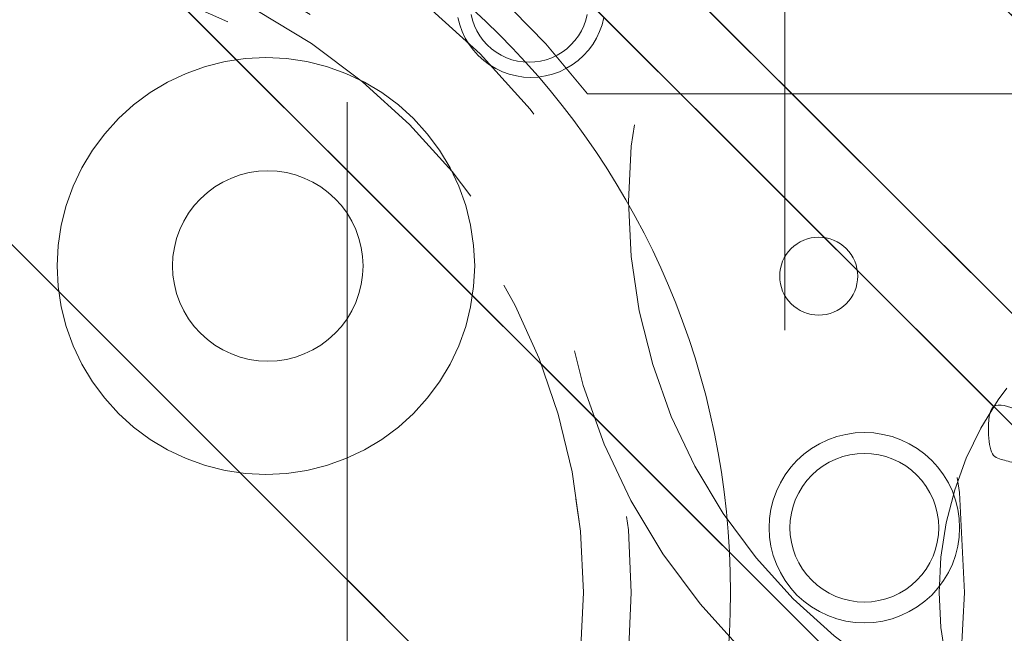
# Model space of a CAD drawing. Header units: inches. Extents: x -522 to -243, y -71 to 49.
# Tile 31 of 54: x -252.09 to -249.96, y -20.46 to -19.12. Entities that reach past the tile are written whole.
import ezdxf

# ---------------------------------------------------------------- set-up
doc = ezdxf.new("R2010")
doc.units = ezdxf.units.IN
doc.header["$LTSCALE"] = 32
doc.header["$MEASUREMENT"] = 0
doc.linetypes.add('Dash Style-1', pattern=[0.083328, 0.041656, -0.041672])
for name, color, linetype, lineweight in [('DashLine', 7, 'Dash Style-1', 13), ('DashLineFill', 7, 'Dash Style-1', 13), ('Drawing', 7, 'Continuous', 18), ('Metal-DeskStructure', 7, 'Continuous', 13), ('None', 7, 'Continuous', 18), ('SolidLine', 7, 'Continuous', 15), ('Wood_1-H', 7, 'Continuous', 13)]:
    doc.layers.add(name, color=color, linetype=linetype, lineweight=lineweight)
pattern_1 = [(45, (0, 0), (-1.61301565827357, 1.935715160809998), []), (45, (-1.0608, 1.0608), (-0.4723460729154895, 0.4167612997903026), [])]

# ---------------------------------------------------------------- blocks, each defined once
blk = doc.blocks.new('Group-12')
at = {"layer": 'Metal-DeskStructure', "color": 7, "flags": 128}
blk.add_lwpolyline([(0.8051100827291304, 0.3242076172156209), (0.6569804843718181, -0.1001143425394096), (0.9545622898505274, -0.1001143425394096)], close=True, dxfattribs=at)
at = {"layer": 'Metal-DeskStructure', "color": 7}
blk.add_open_spline([(1.174112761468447, -0.3918349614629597), (1.184693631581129, -0.4210075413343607), (1.168822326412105, -0.4369198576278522), (1.14501536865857, -0.439571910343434), (1.104014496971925, -0.439571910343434), (1.078886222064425, -0.4369198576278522), (1.066982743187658, -0.4329417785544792), (1.060369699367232, -0.4236595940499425), (1.057724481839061, -0.4170294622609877), (1.021353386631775, -0.3010040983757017), (0.9849822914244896, -0.1849787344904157), (0.807093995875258, -0.1849787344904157), (0.6292057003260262, -0.1849787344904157), (0.5941572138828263, -0.2996780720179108), (0.5591087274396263, -0.4143774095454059), (0.5564635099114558, -0.4210075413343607), (0.5498504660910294, -0.4302897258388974), (0.5379469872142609, -0.4369198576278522), (0.5141400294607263, -0.439571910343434), (0.477108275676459, -0.439571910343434), (0.4519787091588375, -0.4355938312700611), (0.4427204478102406, -0.4249856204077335), (0.4427204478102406, -0.4050952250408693), (0.4480108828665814, -0.3905089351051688), (0.5915119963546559, 0.0006630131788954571), (0.7350131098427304, 0.3918349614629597), (0.7376583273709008, 0.3971390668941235), (0.7469165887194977, 0.4037691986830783), (0.7627866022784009, 0.4077472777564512), (0.789238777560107, 0.4090720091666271), (0.8302396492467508, 0.4090720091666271), (0.8580131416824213, 0.4077472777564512), (0.8752070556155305, 0.4037691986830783), (0.8844653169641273, 0.3971390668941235), (0.8871105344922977, 0.3918349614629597), (1.030611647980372, 0), (1.174112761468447, -0.3918349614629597)], degree=2, knots=[0, 0, 0, 0.01595318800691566, 0.02392978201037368, 0.03190637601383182, 0.03938443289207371, 0.04686248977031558, 0.05434054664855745, 0.06181860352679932, 0.06181860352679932, 0.1891978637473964, 0.1891978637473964, 0.3755520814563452, 0.3755520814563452, 0.5011946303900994, 0.5011946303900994, 0.5086726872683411, 0.5161507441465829, 0.5236288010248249, 0.5311068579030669, 0.5385854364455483, 0.5460640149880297, 0.5535425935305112, 0.5610211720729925, 0.5610211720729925, 0.7618481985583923, 0.7618481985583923, 0.7647050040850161, 0.7675618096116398, 0.7704186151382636, 0.7732754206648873, 0.7763226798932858, 0.7793699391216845, 0.7824171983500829, 0.7854644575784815, 0.7854644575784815, 1, 1, 1], dxfattribs=at)
blk = doc.blocks.new('TL14_lower_leg (2D)')
at = {"layer": 'DashLine', "flags": 128}
for points in [[(-1.777195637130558e-14, 1.377952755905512), (0.1350629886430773, 1.371317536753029), (0.2688252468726, 1.351475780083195), (0.3999985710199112, 1.318618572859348), (0.5273196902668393, 1.27306234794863), (0.649562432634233, 1.215245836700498), (0.7655495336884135, 1.14572584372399), (0.8741639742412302, 1.065171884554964), (0.9743597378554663, 0.9743597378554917), (1.065171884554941, 0.8741639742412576), (1.14572584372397, 0.7655495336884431), (1.215245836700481, 0.6495624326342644), (1.273062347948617, 0.5273196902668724), (1.318618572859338, 0.3999985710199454), (1.351475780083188, 0.2688252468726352), (1.371317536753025, 0.1350629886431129), (1.377952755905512, 1.783045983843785e-14), (1.371317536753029, -0.1350629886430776), (1.351475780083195, -0.2688252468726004), (1.318618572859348, -0.3999985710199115), (1.27306234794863, -0.5273196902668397), (1.215245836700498, -0.6495624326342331), (1.145725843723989, -0.7655495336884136), (1.065171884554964, -0.8741639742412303), (0.9743597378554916, -0.9743597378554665), (0.8741639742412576, -1.065171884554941), (0.7655495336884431, -1.14572584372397), (0.6495624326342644, -1.215245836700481), (0.5273196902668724, -1.273062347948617), (0.3999985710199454, -1.318618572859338), (0.2688252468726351, -1.351475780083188), (0.135062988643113, -1.371317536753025), (1.777195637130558e-14, -1.377952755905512), (-0.1350629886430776, -1.371317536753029), (-0.2688252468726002, -1.351475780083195), (-0.3999985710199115, -1.318618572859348), (-0.5273196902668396, -1.27306234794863), (-0.6495624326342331, -1.215245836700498), (-0.7655495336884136, -1.14572584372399), (-0.8741639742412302, -1.065171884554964), (-0.9743597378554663, -0.9743597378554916), (-1.065171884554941, -0.8741639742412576), (-1.14572584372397, -0.7655495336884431), (-1.215245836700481, -0.6495624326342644), (-1.273062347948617, -0.5273196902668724), (-1.318618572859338, -0.3999985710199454), (-1.351475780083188, -0.2688252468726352), (-1.371317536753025, -0.1350629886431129), (-1.377952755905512, -1.783045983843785e-14), (-1.371317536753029, 0.1350629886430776), (-1.351475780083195, 0.2688252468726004), (-1.318618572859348, 0.3999985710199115), (-1.27306234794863, 0.5273196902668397), (-1.215245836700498, 0.6495624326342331), (-1.145725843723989, 0.7655495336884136), (-1.065171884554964, 0.8741639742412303), (-0.9743597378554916, 0.9743597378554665), (-0.8741639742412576, 1.065171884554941), (-0.7655495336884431, 1.14572584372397), (-0.6495624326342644, 1.215245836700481), (-0.5273196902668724, 1.273062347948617), (-0.3999985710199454, 1.318618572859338), (-0.2688252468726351, 1.351475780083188), (-0.135062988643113, 1.371317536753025)], [(0.7086614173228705, -0.547244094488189), (0.724483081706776, -0.54802136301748), (0.7401523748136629, -0.5503456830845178), (0.7555183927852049, -0.5541946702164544), (0.7704331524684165, -0.5595312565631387), (0.7847530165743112, -0.5663040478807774), (0.798340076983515, -0.574447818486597), (0.8110634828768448, -0.5838841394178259), (0.8228007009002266, -0.5945221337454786), (0.8334386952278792, -0.6062593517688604), (0.8428750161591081, -0.6189827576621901), (0.8510187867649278, -0.632569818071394), (0.8577915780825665, -0.6468896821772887), (0.8631281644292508, -0.6618044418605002), (0.8669771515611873, -0.6771704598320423), (0.8693014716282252, -0.6928397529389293), (0.8700787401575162, -0.7086614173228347), (0.8693014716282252, -0.72448308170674), (0.8669771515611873, -0.7401523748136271), (0.8631281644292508, -0.7555183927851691), (0.8577915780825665, -0.7704331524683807), (0.8510187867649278, -0.7847530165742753), (0.8428750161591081, -0.7983400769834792), (0.8334386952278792, -0.811063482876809), (0.8228007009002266, -0.8228007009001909), (0.8110634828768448, -0.8334386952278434), (0.798340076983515, -0.8428750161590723), (0.7847530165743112, -0.8510187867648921), (0.7704331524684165, -0.8577915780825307), (0.7555183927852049, -0.8631281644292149), (0.7401523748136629, -0.8669771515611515), (0.724483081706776, -0.8693014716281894), (0.7086614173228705, -0.8700787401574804), (0.6928397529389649, -0.8693014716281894), (0.6771704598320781, -0.8669771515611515), (0.6618044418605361, -0.8631281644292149), (0.6468896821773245, -0.8577915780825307), (0.6325698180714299, -0.8510187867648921), (0.618982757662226, -0.8428750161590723), (0.6062593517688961, -0.8334386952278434), (0.5945221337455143, -0.8228007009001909), (0.5838841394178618, -0.811063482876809), (0.5744478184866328, -0.7983400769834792), (0.5663040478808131, -0.7847530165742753), (0.5595312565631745, -0.7704331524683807), (0.5541946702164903, -0.7555183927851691), (0.5503456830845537, -0.7401523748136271), (0.5480213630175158, -0.72448308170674), (0.5472440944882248, -0.7086614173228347), (0.5480213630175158, -0.6928397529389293), (0.5503456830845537, -0.6771704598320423), (0.5541946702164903, -0.6618044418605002), (0.5595312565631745, -0.6468896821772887), (0.5663040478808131, -0.632569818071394), (0.5744478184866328, -0.6189827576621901), (0.5838841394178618, -0.6062593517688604), (0.5945221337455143, -0.5945221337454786), (0.6062593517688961, -0.5838841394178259), (0.618982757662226, -0.574447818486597), (0.6325698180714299, -0.5663040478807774), (0.6468896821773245, -0.5595312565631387), (0.6618044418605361, -0.5541946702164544), (0.6771704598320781, -0.5503456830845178), (0.6928397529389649, -0.54802136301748)]]:
    blk.add_lwpolyline(points, close=True, dxfattribs=at)
at = {"layer": 'Metal-DeskStructure', "color": 7}
blk.add_blockref('Group-12', (0, 0), dxfattribs=at)
blk = doc.blocks.new('Group-13')
at = {"layer": 'DashLineFill', "linetype": 'Continuous', "lineweight": 13}
h = blk.add_hatch(dxfattribs=at)
h.set_pattern_fill('Steel', color=253, style=0, pattern_type=2)
h.set_pattern_definition(pattern_1)
h.paths.add_polyline_path([(-2.066929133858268, 1.397637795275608), (2.066929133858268, 1.397637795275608), (2.066929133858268, 0.1377952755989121), (2.106299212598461, 0.1377952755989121), (2.106299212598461, -0.1377952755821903), (2.066929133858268, -0.1377952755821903), (2.066929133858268, -5.275590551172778), (2.106299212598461, -5.275590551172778), (2.106299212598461, -5.55118110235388), (2.066929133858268, -5.55118110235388), (2.066929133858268, -5.82677165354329), (-2.066929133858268, -5.82677165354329), (-2.066929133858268, -5.55118110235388), (-2.106299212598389, -5.55118110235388), (-2.106299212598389, -5.275590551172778), (-2.066929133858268, -5.275590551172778), (-2.066929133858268, -0.1377952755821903), (-2.106299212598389, -0.1377952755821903), (-2.106299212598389, 0.1377952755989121), (-2.066929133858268, 0.1377952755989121)])
blk = doc.blocks.new('TL14_upper_leg (2D)')
at = {"layer": 'DashLine', "flags": 128}
blk.add_lwpolyline([(0, 1.22047244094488), (0.1196272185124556, 1.214595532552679), (0.2381023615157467, 1.197021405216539), (0.3542844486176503, 1.167919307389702), (0.4670545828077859, 1.127569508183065), (0.5753267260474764, 1.076360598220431), (0.6780581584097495, 1.01478574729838), (0.7742595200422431, 0.9434379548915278), (0.8630043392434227, 0.8630043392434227), (0.9434379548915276, 0.7742595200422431), (1.01478574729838, 0.6780581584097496), (1.076360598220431, 0.5753267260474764), (1.127569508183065, 0.467054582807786), (1.167919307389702, 0.3542844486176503), (1.197021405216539, 0.2381023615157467), (1.214595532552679, 0.1196272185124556), (1.22047244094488, 7.47323834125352e-17), (1.214595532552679, -0.1196272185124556), (1.197021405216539, -0.2381023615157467), (1.167919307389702, -0.3542844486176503), (1.127569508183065, -0.467054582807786), (1.076360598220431, -0.5753267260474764), (1.01478574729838, -0.6780581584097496), (0.9434379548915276, -0.7742595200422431), (0.8630043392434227, -0.8630043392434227), (0.7742595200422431, -0.9434379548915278), (0.6780581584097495, -1.01478574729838), (0.5753267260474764, -1.076360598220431), (0.4670545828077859, -1.127569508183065), (0.3542844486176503, -1.167919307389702), (0.2381023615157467, -1.197021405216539), (0.1196272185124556, -1.214595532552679), (0, -1.22047244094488), (-0.1196272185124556, -1.214595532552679), (-0.2381023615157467, -1.197021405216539), (-0.3542844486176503, -1.167919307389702), (-0.4670545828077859, -1.127569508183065), (-0.5753267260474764, -1.076360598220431), (-0.6780581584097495, -1.01478574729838), (-0.7742595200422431, -0.9434379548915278), (-0.8630043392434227, -0.8630043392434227), (-0.9434379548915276, -0.7742595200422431), (-1.01478574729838, -0.6780581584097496), (-1.076360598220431, -0.5753267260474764), (-1.127569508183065, -0.467054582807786), (-1.167919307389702, -0.3542844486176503), (-1.197021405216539, -0.2381023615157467), (-1.214595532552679, -0.1196272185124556), (-1.22047244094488, 7.47323834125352e-17), (-1.214595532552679, 0.1196272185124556), (-1.197021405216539, 0.2381023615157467), (-1.167919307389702, 0.3542844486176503), (-1.127569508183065, 0.467054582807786), (-1.076360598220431, 0.5753267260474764), (-1.01478574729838, 0.6780581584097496), (-0.9434379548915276, 0.7742595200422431), (-0.8630043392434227, 0.8630043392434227), (-0.7742595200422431, 0.9434379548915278), (-0.6780581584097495, 1.01478574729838), (-0.5753267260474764, 1.076360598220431), (-0.4670545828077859, 1.127569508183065), (-0.3542844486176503, 1.167919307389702), (-0.2381023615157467, 1.197021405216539), (-0.1196272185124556, 1.214595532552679)], close=True, dxfattribs=at)
at = {"layer": 'DashLine', "color": 7}
blk.add_blockref('Group-13', (0, 0), dxfattribs=at)
blk = doc.blocks.new('1BRPFY-Leg_Plate (2D)')
at = {"layer": 'DashLineFill', "linetype": 'Continuous', "lineweight": 13}
h = blk.add_hatch(dxfattribs=at)
h.set_pattern_fill('Steel', color=253, style=0, pattern_type=2)
h.set_pattern_definition(pattern_1)
edge = h.paths.add_edge_path()
edge.add_arc((-1.704724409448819, 1.704724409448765), 0.1259842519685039, 90, 180, ccw=False)
edge.add_line((-1.704724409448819, 1.830708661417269), (1.704724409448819, 1.830708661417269))
edge.add_arc((1.704724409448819, 1.704724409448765), 0.1259842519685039, 0, 90, ccw=False)
edge.add_line((1.830708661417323, 1.704724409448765), (1.830708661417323, -1.704724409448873))
edge.add_arc((1.704724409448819, -1.704724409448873), 0.125984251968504, -89.99999999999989, 1.1368683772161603e-13, ccw=False)
edge.add_line((1.704724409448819, -1.830708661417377), (-1.704724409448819, -1.830708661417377))
edge.add_arc((-1.704724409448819, -1.704724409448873), 0.125984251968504, 180, 269.99999999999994, ccw=False)
edge.add_line((-1.830708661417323, -1.704724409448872), (-1.830708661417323, 1.704724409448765))
at = {"layer": 'DashLineFill', "flags": 128}
blk.add_lwpolyline([(-1.830708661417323, 1.704724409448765, -0.414213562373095), (-1.704724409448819, 1.830708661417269), (1.704724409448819, 1.830708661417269, -0.414213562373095), (1.830708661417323, 1.704724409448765), (1.830708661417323, -1.704724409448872, -0.414213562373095), (1.704724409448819, -1.830708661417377), (-1.704724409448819, -1.830708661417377, -0.414213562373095), (-1.830708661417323, -1.704724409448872)], format="xyb", close=True, dxfattribs=at)
at = {"layer": 'SolidLine', "flags": 128}
blk.add_lwpolyline([(-1.248036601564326, 1.437843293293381), (-1.232670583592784, 1.433994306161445), (-1.217755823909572, 1.428657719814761), (-1.203435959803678, 1.421884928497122), (-1.189848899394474, 1.413741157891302), (-1.177125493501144, 1.404304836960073), (-1.165388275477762, 1.393666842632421), (-1.15475028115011, 1.381929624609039), (-1.145313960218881, 1.369206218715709), (-1.137170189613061, 1.355619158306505), (-1.130397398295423, 1.341299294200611), (-1.125060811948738, 1.326384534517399), (-1.121211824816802, 1.311018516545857), (-1.118887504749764, 1.29534922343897), (-1.118110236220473, 1.279527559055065), (-1.118887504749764, 1.263705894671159), (-1.121211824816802, 1.248036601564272), (-1.125060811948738, 1.23267058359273), (-1.130397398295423, 1.217755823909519), (-1.137170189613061, 1.203435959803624), (-1.145313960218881, 1.18984889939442), (-1.15475028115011, 1.17712549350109), (-1.165388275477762, 1.165388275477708), (-1.177125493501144, 1.154750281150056), (-1.189848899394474, 1.145313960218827), (-1.203435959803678, 1.137170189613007), (-1.217755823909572, 1.130397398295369), (-1.232670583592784, 1.125060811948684), (-1.248036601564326, 1.121211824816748)], dxfattribs=at)
for points in [[(-0.7086614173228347, 0.9153543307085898), (-0.6884019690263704, 0.9143590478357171), (-0.668337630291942, 0.9113827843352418), (-0.6486616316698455, 0.9064542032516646), (-0.6295634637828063, 0.8996207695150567), (-0.6112270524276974, 0.8909482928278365), (-0.5938289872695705, 0.8805202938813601), (-0.5775368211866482, 0.868437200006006), (-0.5625074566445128, 0.854815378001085), (-0.5488856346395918, 0.8397860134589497), (-0.5368025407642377, 0.8234938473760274), (-0.5263745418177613, 0.8060957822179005), (-0.5177020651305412, 0.7877593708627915), (-0.5108686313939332, 0.7686612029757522), (-0.5059400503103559, 0.7489852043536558), (-0.5029637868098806, 0.7289208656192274), (-0.5019685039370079, 0.7086614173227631), (-0.5029637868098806, 0.6884019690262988), (-0.5059400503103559, 0.6683376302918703), (-0.5108686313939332, 0.6486616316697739), (-0.5177020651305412, 0.6295634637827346), (-0.5263745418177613, 0.6112270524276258), (-0.5368025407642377, 0.5938289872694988), (-0.5488856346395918, 0.5775368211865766), (-0.5625074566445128, 0.5625074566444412), (-0.5775368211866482, 0.5488856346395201), (-0.5938289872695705, 0.5368025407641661), (-0.6112270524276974, 0.5263745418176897), (-0.6295634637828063, 0.5177020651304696), (-0.6486616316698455, 0.5108686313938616), (-0.668337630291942, 0.5059400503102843), (-0.6884019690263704, 0.502963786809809), (-0.7086614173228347, 0.5019685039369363), (-0.728920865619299, 0.502963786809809), (-0.7489852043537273, 0.5059400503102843), (-0.7686612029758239, 0.5108686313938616), (-0.7877593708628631, 0.5177020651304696), (-0.8060957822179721, 0.5263745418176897), (-0.823493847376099, 0.5368025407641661), (-0.8397860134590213, 0.5488856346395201), (-0.8548153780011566, 0.5625074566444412), (-0.8684372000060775, 0.5775368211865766), (-0.8805202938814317, 0.5938289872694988), (-0.8909482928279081, 0.6112270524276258), (-0.8996207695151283, 0.6295634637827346), (-0.9064542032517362, 0.6486616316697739), (-0.9113827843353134, 0.6683376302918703), (-0.9143590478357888, 0.6884019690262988), (-0.9153543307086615, 0.7086614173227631), (-0.9143590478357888, 0.7289208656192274), (-0.9113827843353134, 0.7489852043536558), (-0.9064542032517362, 0.7686612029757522), (-0.8996207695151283, 0.7877593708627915), (-0.8909482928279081, 0.8060957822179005), (-0.8805202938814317, 0.8234938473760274), (-0.8684372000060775, 0.8397860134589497), (-0.8548153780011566, 0.854815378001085), (-0.8397860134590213, 0.868437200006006), (-0.823493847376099, 0.8805202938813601), (-0.8060957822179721, 0.8909482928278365), (-0.7877593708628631, 0.8996207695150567), (-0.7686612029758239, 0.9064542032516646), (-0.7489852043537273, 0.9113827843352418), (-0.728920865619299, 0.9143590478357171)], [(0.7086614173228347, -0.5019685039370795), (0.728920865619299, -0.5029637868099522), (0.7489852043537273, -0.5059400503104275), (0.7686612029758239, -0.5108686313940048), (0.7877593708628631, -0.5177020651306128), (0.8060957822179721, -0.5263745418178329), (0.823493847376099, -0.5368025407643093), (0.8397860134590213, -0.5488856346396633), (0.8548153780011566, -0.5625074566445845), (0.8684372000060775, -0.5775368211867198), (0.8805202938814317, -0.5938289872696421), (0.8909482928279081, -0.611227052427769), (0.8996207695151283, -0.6295634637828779), (0.9064542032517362, -0.6486616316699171), (0.9113827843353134, -0.6683376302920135), (0.9143590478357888, -0.688401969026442), (0.9153543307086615, -0.7086614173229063), (0.9143590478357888, -0.7289208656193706), (0.9113827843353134, -0.748985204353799), (0.9064542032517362, -0.7686612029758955), (0.8996207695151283, -0.7877593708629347), (0.8909482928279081, -0.8060957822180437), (0.8805202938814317, -0.8234938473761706), (0.8684372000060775, -0.8397860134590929), (0.8548153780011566, -0.8548153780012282), (0.8397860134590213, -0.8684372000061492), (0.823493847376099, -0.8805202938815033), (0.8060957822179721, -0.8909482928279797), (0.7877593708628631, -0.8996207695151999), (0.7686612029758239, -0.9064542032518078), (0.7489852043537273, -0.9113827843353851), (0.728920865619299, -0.9143590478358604), (0.7086614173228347, -0.9153543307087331), (0.6884019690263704, -0.9143590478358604), (0.668337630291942, -0.9113827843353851), (0.6486616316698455, -0.9064542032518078), (0.6295634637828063, -0.8996207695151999), (0.6112270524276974, -0.8909482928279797), (0.5938289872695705, -0.8805202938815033), (0.5775368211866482, -0.8684372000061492), (0.5625074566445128, -0.8548153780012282), (0.5488856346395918, -0.8397860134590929), (0.5368025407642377, -0.8234938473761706), (0.5263745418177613, -0.8060957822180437), (0.5177020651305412, -0.7877593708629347), (0.5108686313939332, -0.7686612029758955), (0.5059400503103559, -0.748985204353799), (0.5029637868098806, -0.7289208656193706), (0.5019685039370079, -0.7086614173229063), (0.5029637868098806, -0.688401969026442), (0.5059400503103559, -0.6683376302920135), (0.5108686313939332, -0.6486616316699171), (0.5177020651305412, -0.6295634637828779), (0.5263745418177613, -0.611227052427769), (0.5368025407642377, -0.5938289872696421), (0.5488856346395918, -0.5775368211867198), (0.5625074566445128, -0.5625074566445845), (0.5775368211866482, -0.5488856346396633), (0.5938289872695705, -0.5368025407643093), (0.6112270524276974, -0.5263745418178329), (0.6295634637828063, -0.5177020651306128), (0.6486616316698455, -0.5108686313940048), (0.668337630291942, -0.5059400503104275), (0.6884019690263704, -0.5029637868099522)]]:
    blk.add_lwpolyline(points, close=True, dxfattribs=at)
blk = doc.blocks.new('1BRPWS-HuddleBracket (2D)')
at = {"layer": 'DashLineFill', "linetype": 'Continuous', "lineweight": 13}
h = blk.add_hatch(dxfattribs=at)
h.set_pattern_fill('Steel', color=253, style=0, pattern_type=2)
h.set_pattern_definition(pattern_1)
h.paths.add_polyline_path([(-2.327214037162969, 2.381889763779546), (2.318455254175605, 2.381889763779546), (2.318455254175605, -12.26377952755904), (-2.327214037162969, -12.26377952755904)])
blk = doc.blocks.new('Group-41')
at = {"layer": 'SolidLine', "color": 7}
for name in ['1BRPWS-HuddleBracket (2D)', '1BRPFY-Leg_Plate (2D)', 'TL14_upper_leg (2D)', 'TL14_lower_leg (2D)']:
    blk.add_blockref(name, (18.4251968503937, 0), dxfattribs=at)
blk = doc.blocks.new('SL Huddle Table (2D)')
at = {"layer": 'None'}
blk.add_blockref('Group-41', (0, 0), dxfattribs=at)
at = {"layer": 'Drawing', "color": 0, "flags": 1}
for tag in ['Tag', 'Catalog', 'Option1', 'Option2', 'Option3', 'Option4', 'Option5', 'Option6', 'Option7', 'Option8', 'Option9', 'Option10', 'Option11', 'Option12', 'Custom', 'FinishGroup', 'Discount', 'Item2', 'Item3', 'Item6', 'Item9', 'Item10', 'Item12', 'Item13', 'Item16', 'Item19', 'Item20', 'Item21', 'Item22', 'Item23', 'Item24', 'Item25', 'Item8', 'Item18', 'Item1', 'Item4', 'Item5', 'Item7', 'Item11', 'Item14', 'Item15', 'Item17']:
    blk.add_attdef(tag, (34.31759179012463, -16.33202400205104), '', height=0.007086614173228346, dxfattribs=at)
blk = doc.blocks.new('1BRPX8-Util_Bkt_Lg-F (2D)')
at = {"layer": 'DashLineFill', "linetype": 'Continuous', "lineweight": 13}
h = blk.add_hatch(dxfattribs=at)
h.set_pattern_fill('Steel', color=253, style=0, pattern_type=2)
h.set_pattern_definition(pattern_1)
edge = h.paths.add_edge_path()
edge.add_line((-4.468503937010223, 7.539370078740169), (-2.421259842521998, 7.539370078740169))
edge.add_line((-2.421259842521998, 7.539370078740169), (-2.421259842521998, 7.917322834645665))
edge.add_arc((-2.303149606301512, 7.91732283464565), 0.1181102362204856, 90.0000000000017, 179.9999999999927, ccw=False)
edge.add_line((-2.303149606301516, 8.035433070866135), (2.303149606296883, 8.035433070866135))
edge.add_arc((2.30314960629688, 7.917322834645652), 0.1181102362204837, 6.423306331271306e-12, 89.99999999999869, ccw=False)
edge.add_line((2.421259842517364, 7.917322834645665), (2.421259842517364, 7.539370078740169))
edge.add_line((2.421259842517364, 7.539370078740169), (4.46850393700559, 7.539370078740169))
edge.add_line((4.46850393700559, 7.539370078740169), (4.46850393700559, 7.405511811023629))
edge.add_line((4.46850393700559, 7.405511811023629), (3.129921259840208, 7.405511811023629))
edge.add_line((3.129921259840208, 7.405511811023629), (3.129921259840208, -2.011811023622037))
edge.add_line((3.129921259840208, -2.011811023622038), (4.46850393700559, -2.011811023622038))
edge.add_line((4.46850393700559, -2.011811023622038), (4.46850393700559, -2.145669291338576))
edge.add_line((4.46850393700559, -2.145669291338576), (2.421259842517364, -2.145669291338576))
edge.add_line((2.421259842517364, -2.145669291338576), (2.421259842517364, -2.523622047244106))
edge.add_arc((2.303149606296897, -2.523622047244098), 0.1181102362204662, 269.9999999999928, 359.9999999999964, ccw=False)
edge.add_line((2.303149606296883, -2.641732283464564), (-2.303149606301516, -2.641732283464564))
edge.add_arc((-2.303149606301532, -2.523622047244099), 0.1181102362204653, 180.0000000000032, 270.0000000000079, ccw=False)
edge.add_line((-2.421259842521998, -2.523622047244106), (-2.421259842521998, -2.145669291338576))
edge.add_line((-2.421259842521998, -2.145669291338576), (-4.468503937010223, -2.145669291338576))
edge.add_line((-4.468503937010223, -2.145669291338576), (-4.468503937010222, -2.011811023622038))
edge.add_line((-4.468503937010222, -2.011811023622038), (-3.129921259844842, -2.011811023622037))
edge.add_line((-3.129921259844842, -2.011811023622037), (-3.129921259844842, 7.405511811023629))
edge.add_line((-3.129921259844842, 7.405511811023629), (-4.468503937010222, 7.405511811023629))
edge.add_line((-4.468503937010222, 7.405511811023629), (-4.468503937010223, 7.539370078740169))
at = {"layer": 'SolidLine', "flags": 128}
blk.add_lwpolyline([(-1.254458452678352, 1.401621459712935), (-1.242225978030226, 1.398557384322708), (-1.23035273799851, 1.39430907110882), (-1.218953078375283, 1.388917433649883), (-1.208136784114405, 1.382434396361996), (-1.198008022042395, 1.37492239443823), (-1.188664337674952, 1.36645377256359), (-1.180195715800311, 1.357110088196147), (-1.172683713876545, 1.346981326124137), (-1.166200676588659, 1.336165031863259), (-1.160809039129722, 1.324765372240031), (-1.156560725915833, 1.312892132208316), (-1.153496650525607, 1.300659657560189), (-1.151646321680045, 1.288185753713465), (-1.151027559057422, 1.275590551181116), (-1.151646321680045, 1.262995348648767), (-1.153496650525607, 1.250521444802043), (-1.156560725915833, 1.238288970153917), (-1.160809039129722, 1.226415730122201), (-1.166200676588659, 1.215016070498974), (-1.172683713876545, 1.204199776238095), (-1.180195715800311, 1.194071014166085), (-1.188664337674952, 1.184727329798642), (-1.198008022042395, 1.176258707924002), (-1.208136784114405, 1.168746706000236), (-1.218953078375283, 1.162263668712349), (-1.23035273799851, 1.156872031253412), (-1.242225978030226, 1.152623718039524), (-1.254458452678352, 1.149559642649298)], dxfattribs=at)
blk.add_lwpolyline([(-0.7086614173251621, 1.157480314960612), (-0.6642835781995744, 1.155300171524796), (-0.6203331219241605, 1.148780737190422), (-0.5772333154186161, 1.137984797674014), (-0.5353992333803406, 1.123016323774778), (-0.4952337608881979, 1.104019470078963), (-0.4571237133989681, 1.081177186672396), (-0.4214361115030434, 1.054709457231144), (-0.3885146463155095, 1.024871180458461), (-0.3586763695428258, 0.9919497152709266), (-0.3322086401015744, 0.9562621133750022), (-0.3093663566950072, 0.9181520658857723), (-0.290369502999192, 0.8779865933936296), (-0.2754010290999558, 0.836152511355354), (-0.2646050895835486, 0.7930527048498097), (-0.2580856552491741, 0.7491022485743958), (-0.2559055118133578, 0.704724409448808), (-0.2580856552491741, 0.6603465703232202), (-0.2646050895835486, 0.6163961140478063), (-0.2754010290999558, 0.573296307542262), (-0.290369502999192, 0.5314622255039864), (-0.3093663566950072, 0.4912967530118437), (-0.3322086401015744, 0.4531867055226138), (-0.3586763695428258, 0.4174991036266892), (-0.3885146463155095, 0.3845776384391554), (-0.4214361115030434, 0.3547393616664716), (-0.4571237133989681, 0.3282716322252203), (-0.4952337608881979, 0.3054293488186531), (-0.5353992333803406, 0.2864324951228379), (-0.5772333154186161, 0.2714640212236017), (-0.6203331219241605, 0.2606680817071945), (-0.6642835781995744, 0.2541486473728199), (-0.7086614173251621, 0.2519685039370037), (-0.7530392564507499, 0.2541486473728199), (-0.7969897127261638, 0.2606680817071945), (-0.840089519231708, 0.2714640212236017), (-0.8819236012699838, 0.2864324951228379), (-0.9220890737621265, 0.3054293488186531), (-0.9601991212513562, 0.3282716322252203), (-0.9958867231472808, 0.3547393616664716), (-1.028808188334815, 0.3845776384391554), (-1.058646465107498, 0.4174991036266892), (-1.08511419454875, 0.4531867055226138), (-1.107956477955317, 0.4912967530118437), (-1.126953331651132, 0.5314622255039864), (-1.141921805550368, 0.573296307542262), (-1.152717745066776, 0.6163961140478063), (-1.15923717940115, 0.6603465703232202), (-1.161417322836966, 0.704724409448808), (-1.15923717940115, 0.7491022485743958), (-1.152717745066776, 0.7930527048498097), (-1.141921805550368, 0.836152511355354), (-1.126953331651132, 0.8779865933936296), (-1.107956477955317, 0.9181520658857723), (-1.08511419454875, 0.9562621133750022), (-1.058646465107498, 0.9919497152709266), (-1.028808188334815, 1.024871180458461), (-0.9958867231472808, 1.054709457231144), (-0.9601991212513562, 1.081177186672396), (-0.9220890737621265, 1.104019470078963), (-0.8819236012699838, 1.123016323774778), (-0.840089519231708, 1.137984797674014), (-0.7969897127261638, 1.148780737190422), (-0.7530392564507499, 1.155300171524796)], close=True, dxfattribs=at)
blk = doc.blocks.new('Slate-LegBrace (2D)')
at = {"layer": 'DashLineFill', "linetype": 'Continuous', "lineweight": 13}
h = blk.add_hatch(dxfattribs=at)
h.set_pattern_fill('Steel', color=253, style=0, pattern_type=2)
h.set_pattern_definition(pattern_1)
edge = h.paths.add_edge_path()
edge.add_line((-2.199587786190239, 0.1351515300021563), (-1.374775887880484, 0.1351515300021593))
edge.add_arc((3.774758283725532e-15, 0.01355418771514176), 1.380142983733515, 5.054592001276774, 174.9454079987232, ccw=False)
edge.add_line((1.374775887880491, 0.1351515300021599), (2.199718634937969, 0.1351515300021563))
edge.add_arc((6.542437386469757e-05, 0.01705725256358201), 2.202821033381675, 3.073127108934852, 176.9268728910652)
h = blk.add_hatch(dxfattribs=at)
h.set_pattern_fill('Steel', color=253, style=0, pattern_type=2)
h.set_pattern_definition(pattern_1)
h.paths.add_polyline_path([(-0.6866374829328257, 1.819226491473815), (-0.6949338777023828, 1.819634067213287), (-0.7031503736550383, 1.820852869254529), (-0.7112078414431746, 1.822871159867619), (-0.719028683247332, 1.825669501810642), (-0.7265375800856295, 1.829220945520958), (-0.7336622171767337, 1.833491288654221), (-0.7403339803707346, 1.83843940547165), (-0.7464886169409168, 1.844017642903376), (-0.7520668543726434, 1.850172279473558), (-0.7570149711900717, 1.856844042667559), (-0.7612853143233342, 1.863968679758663), (-0.7648367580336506, 1.871477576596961), (-0.7676350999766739, 1.879298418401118), (-0.7696533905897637, 1.887355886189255), (-0.7708721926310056, 1.89557238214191), (-0.7712797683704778, 1.903868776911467), (-0.7708721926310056, 1.912165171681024), (-0.7696533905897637, 1.92038166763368), (-0.7676350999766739, 1.928439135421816), (-0.7648367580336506, 1.936259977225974), (-0.7612853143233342, 1.943768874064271), (-0.7570149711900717, 1.950893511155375), (-0.7520668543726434, 1.957565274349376), (-0.7464886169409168, 1.963719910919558), (-0.7403339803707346, 1.969298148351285), (-0.7336622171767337, 1.974246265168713), (-0.7265375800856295, 1.978516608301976), (-0.719028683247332, 1.982068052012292), (-0.7112078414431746, 1.984866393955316), (-0.7031503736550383, 1.986884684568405), (-0.6949338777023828, 1.988103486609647), (-0.6866374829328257, 1.988511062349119), (-0.6783410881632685, 1.988103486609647), (-0.670124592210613, 1.986884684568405), (-0.6620671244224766, 1.984866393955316), (-0.6542462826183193, 1.982068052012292), (-0.6467373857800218, 1.978516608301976), (-0.6396127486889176, 1.974246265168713), (-0.6329409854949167, 1.969298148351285), (-0.6267863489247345, 1.963719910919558), (-0.6212081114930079, 1.957565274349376), (-0.6162599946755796, 1.950893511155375), (-0.6119896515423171, 1.943768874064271), (-0.6084382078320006, 1.936259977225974), (-0.6056398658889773, 1.928439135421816), (-0.6036215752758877, 1.92038166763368), (-0.6024027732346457, 1.912165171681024), (-0.6019951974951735, 1.903868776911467), (-0.6024027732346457, 1.89557238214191), (-0.6036215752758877, 1.887355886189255), (-0.6056398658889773, 1.879298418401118), (-0.6084382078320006, 1.871477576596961), (-0.6119896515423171, 1.863968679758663), (-0.6162599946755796, 1.856844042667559), (-0.6212081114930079, 1.850172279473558), (-0.6267863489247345, 1.844017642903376), (-0.6329409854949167, 1.83843940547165), (-0.6396127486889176, 1.833491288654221), (-0.6467373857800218, 1.829220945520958), (-0.6542462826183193, 1.825669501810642), (-0.6620671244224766, 1.822871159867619), (-0.670124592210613, 1.820852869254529), (-0.6783410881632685, 1.819634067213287)])
h = blk.add_hatch(dxfattribs=at)
h.set_pattern_fill('Steel', color=253, style=0, pattern_type=2)
h.set_pattern_definition(pattern_1)
edge = h.paths.add_edge_path()
edge.add_line((-2.191696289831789, 0.2375138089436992), (-1.463739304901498, 0.2375137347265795))
edge.add_arc((6.542437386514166e-05, 0.01704129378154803), 1.480314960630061, 8.565281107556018, 171.4347188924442, ccw=False)
edge.add_line((1.463870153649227, 0.2375137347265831), (2.191827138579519, 0.2375138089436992))
edge.add_line((2.191827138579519, 0.2375138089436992), (2.19971863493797, 0.1351515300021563))
edge.add_line((2.19971863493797, 0.1351515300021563), (1.374775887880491, 0.1351515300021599))
edge.add_arc((3.33066907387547e-15, 0.01355418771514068), 1.380142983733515, 5.054592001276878, 174.9454079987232)
edge.add_line((-1.374775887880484, 0.1351515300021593), (-2.19958778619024, 0.1351515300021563))
edge.add_line((-2.19958778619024, 0.1351515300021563), (-2.191696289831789, 0.2375138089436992))
at = {"layer": 'DashLineFill', "flags": 128}
for points in [[(-2.199587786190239, 0.1351515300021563), (-1.374775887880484, 0.1351515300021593, -0.9154551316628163), (1.374775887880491, 0.1351515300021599), (2.199718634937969, 0.1351515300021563, 0.9477524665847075)], [(-2.191696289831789, 0.2375138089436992), (-1.463739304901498, 0.2375137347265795, -0.8606629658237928), (1.463870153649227, 0.2375137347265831), (2.191827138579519, 0.2375138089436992), (2.19971863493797, 0.1351515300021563), (1.374775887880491, 0.1351515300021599, 0.9154551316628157), (-1.374775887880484, 0.1351515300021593), (-2.19958778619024, 0.1351515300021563)]]:
    blk.add_lwpolyline(points, format="xyb", close=True, dxfattribs=at)
blk.add_lwpolyline([(-0.6866374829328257, 1.819226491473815), (-0.6949338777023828, 1.819634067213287), (-0.7031503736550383, 1.820852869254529), (-0.7112078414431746, 1.822871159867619), (-0.719028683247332, 1.825669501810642), (-0.7265375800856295, 1.829220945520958), (-0.7336622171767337, 1.833491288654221), (-0.7403339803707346, 1.83843940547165), (-0.7464886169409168, 1.844017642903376), (-0.7520668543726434, 1.850172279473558), (-0.7570149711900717, 1.856844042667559), (-0.7612853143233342, 1.863968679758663), (-0.7648367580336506, 1.871477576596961), (-0.7676350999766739, 1.879298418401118), (-0.7696533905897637, 1.887355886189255), (-0.7708721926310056, 1.89557238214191), (-0.7712797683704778, 1.903868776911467), (-0.7708721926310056, 1.912165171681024), (-0.7696533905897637, 1.92038166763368), (-0.7676350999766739, 1.928439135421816), (-0.7648367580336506, 1.936259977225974), (-0.7612853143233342, 1.943768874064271), (-0.7570149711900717, 1.950893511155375), (-0.7520668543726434, 1.957565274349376), (-0.7464886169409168, 1.963719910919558), (-0.7403339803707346, 1.969298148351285), (-0.7336622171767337, 1.974246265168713), (-0.7265375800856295, 1.978516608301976), (-0.719028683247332, 1.982068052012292), (-0.7112078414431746, 1.984866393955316), (-0.7031503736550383, 1.986884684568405), (-0.6949338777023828, 1.988103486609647), (-0.6866374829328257, 1.988511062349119), (-0.6783410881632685, 1.988103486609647), (-0.670124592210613, 1.986884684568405), (-0.6620671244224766, 1.984866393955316), (-0.6542462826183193, 1.982068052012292), (-0.6467373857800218, 1.978516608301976), (-0.6396127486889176, 1.974246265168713), (-0.6329409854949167, 1.969298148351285), (-0.6267863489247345, 1.963719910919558), (-0.6212081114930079, 1.957565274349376), (-0.6162599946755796, 1.950893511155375), (-0.6119896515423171, 1.943768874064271), (-0.6084382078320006, 1.936259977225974), (-0.6056398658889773, 1.928439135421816), (-0.6036215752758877, 1.92038166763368), (-0.6024027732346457, 1.912165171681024), (-0.6019951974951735, 1.903868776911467), (-0.6024027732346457, 1.89557238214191), (-0.6036215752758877, 1.887355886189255), (-0.6056398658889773, 1.879298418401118), (-0.6084382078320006, 1.871477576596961), (-0.6119896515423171, 1.863968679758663), (-0.6162599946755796, 1.856844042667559), (-0.6212081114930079, 1.850172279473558), (-0.6267863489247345, 1.844017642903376), (-0.6329409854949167, 1.83843940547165), (-0.6396127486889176, 1.833491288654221), (-0.6467373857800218, 1.829220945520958), (-0.6542462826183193, 1.825669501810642), (-0.6620671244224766, 1.822871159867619), (-0.670124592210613, 1.820852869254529), (-0.6783410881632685, 1.819634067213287)], close=True, dxfattribs=at)
blk = doc.blocks.new('TLLegSleeve (2D)')
at = {"layer": 'DashLineFill', "linetype": 'Continuous', "lineweight": 13}
h = blk.add_hatch(dxfattribs=at)
h.set_pattern_fill('Steel', color=253, style=0, pattern_type=2)
h.set_pattern_definition(pattern_1)
edge = h.paths.add_edge_path()
edge.add_line((1.08267716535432, 1.402343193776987), (1.08267716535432, 2.913385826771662))
edge.add_arc((-1.707523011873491e-13, 2.913385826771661), 1.08267716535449, 4.479377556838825e-14, 180)
edge.add_line((-1.082677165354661, 2.913385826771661), (-1.08267716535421, 1.402343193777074))
edge.add_arc((-1.332267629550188e-15, 2.886579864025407e-15), 1.771653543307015, 127.6698869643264, 412.330113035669)
edge.add_line((1.08267716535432, 1.402343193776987), (1.08267716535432, 1.402343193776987))
edge = h.paths.add_edge_path()
edge.add_arc((1.665334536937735e-15, 2.91338582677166), 0.7480314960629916, 0, 180, ccw=False)
edge.add_arc((1.665334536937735e-15, 2.91338582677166), 0.7480314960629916, 180, 360, ccw=False)
edge = h.paths.add_edge_path()
edge.add_arc((-1.723066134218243e-13, 9.149983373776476e-17), 1.437007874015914, 0, 180, ccw=False)
edge.add_arc((-1.723066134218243e-13, 5.70119602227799e-16), 1.437007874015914, 180, 360, ccw=False)
at = {"layer": 'DashLine', "color": 8, "flags": 128}
for points in [[(0.9645669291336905, 2.913385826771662), (0.9599222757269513, 2.818841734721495), (0.9460330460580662, 2.725208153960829), (0.9230330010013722, 2.633386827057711), (0.8911436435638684, 2.544262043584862), (0.8506720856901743, 2.458692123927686), (0.8020080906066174, 2.37750115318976), (0.7456203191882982, 2.301471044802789), (0.6820518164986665, 2.231334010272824), (0.6119147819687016, 2.167765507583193), (0.5358846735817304, 2.111377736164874), (0.4546937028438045, 2.062713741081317), (0.3691237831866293, 2.022242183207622), (0.2799989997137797, 1.990352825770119), (0.1881776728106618, 1.967352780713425), (0.09454409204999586, 1.95346355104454), (-1.71201635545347e-13, 1.9488188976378), (-0.09454409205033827, 1.95346355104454), (-0.1881776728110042, 1.967352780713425), (-0.2799989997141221, 1.990352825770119), (-0.3691237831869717, 2.022242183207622), (-0.454693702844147, 2.062713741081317), (-0.5358846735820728, 2.111377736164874), (-0.611914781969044, 2.167765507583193), (-0.6820518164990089, 2.231334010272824), (-0.7456203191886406, 2.301471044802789), (-0.8020080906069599, 2.37750115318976), (-0.8506720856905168, 2.458692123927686), (-0.8911436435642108, 2.544262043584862), (-0.9230330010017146, 2.633386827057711), (-0.9460330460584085, 2.725208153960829), (-0.9599222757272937, 2.818841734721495), (-0.9645669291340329, 2.913385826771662), (-0.9599222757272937, 3.007929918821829), (-0.9460330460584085, 3.101563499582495), (-0.9230330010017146, 3.193384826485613), (-0.8911436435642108, 3.282509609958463), (-0.8506720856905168, 3.368079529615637), (-0.8020080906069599, 3.449270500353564), (-0.7456203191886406, 3.525300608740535), (-0.6820518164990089, 3.5954376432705), (-0.611914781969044, 3.659006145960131), (-0.5358846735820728, 3.715393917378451), (-0.454693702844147, 3.764057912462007), (-0.3691237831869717, 3.804529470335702), (-0.2799989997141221, 3.836418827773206), (-0.1881776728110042, 3.859418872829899), (-0.09454409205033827, 3.873308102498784), (-1.71201635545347e-13, 3.877952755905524), (0.09454409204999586, 3.873308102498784), (0.1881776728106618, 3.859418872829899), (0.2799989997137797, 3.836418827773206), (0.3691237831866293, 3.804529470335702), (0.4546937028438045, 3.764057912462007), (0.5358846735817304, 3.715393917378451), (0.6119147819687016, 3.659006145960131), (0.6820518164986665, 3.5954376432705), (0.7456203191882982, 3.525300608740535), (0.8020080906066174, 3.449270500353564), (0.8506720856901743, 3.368079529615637), (0.8911436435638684, 3.282509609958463), (0.9230330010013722, 3.193384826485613), (0.9460330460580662, 3.101563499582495), (0.9599222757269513, 3.007929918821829)], [(1.653543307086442, 1.118599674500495e-14), (1.645581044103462, -0.1620755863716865), (1.621770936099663, -0.3225902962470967), (1.582342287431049, -0.4799982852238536), (1.527674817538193, -0.6327836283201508), (1.45829500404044, -0.7794749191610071), (1.374871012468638, -0.9186594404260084), (1.278206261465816, -1.048996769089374), (1.169231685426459, -1.169231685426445), (1.048996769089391, -1.278206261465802), (0.918659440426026, -1.374871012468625), (0.7794749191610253, -1.458295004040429), (0.6327836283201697, -1.527674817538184), (0.4799982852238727, -1.582342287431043), (0.3225902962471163, -1.621770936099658), (0.1620755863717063, -1.645581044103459), (8.723964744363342e-15, -1.653543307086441), (-0.162075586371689, -1.645581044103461), (-0.3225902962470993, -1.621770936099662), (-0.4799982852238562, -1.582342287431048), (-0.6327836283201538, -1.527674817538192), (-0.7794749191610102, -1.458295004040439), (-0.9186594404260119, -1.374871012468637), (-1.048996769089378, -1.278206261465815), (-1.169231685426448, -1.169231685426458), (-1.278206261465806, -1.048996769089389), (-1.374871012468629, -0.9186594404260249), (-1.458295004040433, -0.7794749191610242), (-1.527674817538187, -0.6327836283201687), (-1.582342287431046, -0.4799982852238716), (-1.621770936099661, -0.3225902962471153), (-1.645581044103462, -0.1620755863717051), (-1.653543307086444, -7.741682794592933e-15), (-1.645581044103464, 0.1620755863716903), (-1.621770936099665, 0.3225902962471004), (-1.582342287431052, 0.4799982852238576), (-1.527674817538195, 0.6327836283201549), (-1.458295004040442, 0.7794749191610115), (-1.37487101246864, 0.918659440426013), (-1.278206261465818, 1.048996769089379), (-1.169231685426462, 1.169231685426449), (-1.048996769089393, 1.278206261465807), (-0.9186594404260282, 1.37487101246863), (-0.7794749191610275, 1.458295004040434), (-0.6327836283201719, 1.527674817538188), (-0.479998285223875, 1.582342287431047), (-0.3225902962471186, 1.621770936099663), (-0.1620755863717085, 1.645581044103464), (-1.096189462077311e-14, 1.653543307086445), (0.1620755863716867, 1.645581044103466), (0.3225902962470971, 1.621770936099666), (0.479998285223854, 1.582342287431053), (0.6327836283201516, 1.527674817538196), (0.7794749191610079, 1.458295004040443), (0.9186594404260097, 1.374871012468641), (1.048996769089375, 1.278206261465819), (1.169231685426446, 1.169231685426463), (1.278206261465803, 1.048996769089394), (1.374871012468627, 0.9186594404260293), (1.458295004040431, 0.7794749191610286), (1.527674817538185, 0.6327836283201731), (1.582342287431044, 0.4799982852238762), (1.621770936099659, 0.3225902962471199), (1.64558104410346, 0.1620755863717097)]]:
    blk.add_lwpolyline(points, close=True, dxfattribs=at)
at = {"layer": 'DashLineFill', "flags": 128}
for points in [[(1.08267716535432, 1.402343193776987), (1.08267716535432, 2.913385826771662, 0.9999999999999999), (-1.082677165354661, 2.913385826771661), (-1.08267716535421, 1.402343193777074, 2.931618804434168), (1.08267716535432, 1.402343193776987)], [(-0.7480314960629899, 2.91338582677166, -0.9999999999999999), (0.7480314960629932, 2.91338582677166, -0.9999999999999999)], [(-1.437007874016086, 3.308097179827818e-16, -0.9999999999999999), (1.437007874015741, 3.308097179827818e-16, -0.9999999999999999)]]:
    blk.add_lwpolyline(points, format="xyb", close=True, dxfattribs=at)
blk = doc.blocks.new('Group-48')
at = {"layer": 'SolidLine', "flags": 128}
blk.add_lwpolyline([(67.5, -8.30708661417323, -0.4142135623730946), (69.21259842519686, -6.594488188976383, -0.414213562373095), (70.9251968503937, -8.30708661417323, -0.4142135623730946), (69.21259842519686, -10.01968503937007, -0.414213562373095)], format="xyb", close=True, dxfattribs=at)
at = {"layer": 'Wood_1-H', "color": 7}
for name in ['1BRPX8-Util_Bkt_Lg-F (2D)', 'TLLegSleeve (2D)', 'Slate-LegBrace (2D)', '1BRPFY-Leg_Plate (2D)']:
    blk.add_blockref(name, (69.21259842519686, -8.30708661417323), dxfattribs=at)
blk = doc.blocks.new('Group-49')
at = {"layer": 'None'}
blk.add_blockref('Group-48', (0, 0), dxfattribs=at)
blk = doc.blocks.new('SL Utility Cabinet (2D)')
at = {"layer": 'None'}
blk.add_blockref('Group-49', (0, 0), dxfattribs=at)
at = {"layer": 'Drawing', "color": 0, "flags": 1}
for tag in ['Tag', 'Catalog', 'Option1', 'Option2', 'Option3', 'Option4', 'Option5', 'Option6', 'Option7', 'Option8', 'Option9', 'Option10', 'Option11', 'Option12', 'Custom', 'FinishGroup', 'Discount', 'Item2', 'Item3', 'Item6', 'Item9', 'Item10', 'Item12', 'Item13', 'Item16', 'Item19', 'Item20', 'Item21', 'Item22', 'Item23', 'Item24', 'Item25', 'Item8', 'Item18', 'Item1', 'Item4', 'Item5', 'Item7', 'Item11', 'Item14', 'Item15', 'Item17']:
    blk.add_attdef(tag, (95.10161096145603, -56.1771273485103), '', height=0.007086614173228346, dxfattribs=at)

msp = doc.modelspace()

# ---------------------------------------------------------------- block references
at = {"layer": 'Drawing', "rotation": 270}
msp.add_blockref('SL Huddle Table (2D)', (-249.5511811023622, -1.09296206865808), dxfattribs=at)

# ---------------------------------------------------------------- next in the draw order: block references
msp.add_blockref('SL Utility Cabinet (2D)', (-243.9557086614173, 48.8453991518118), dxfattribs=at)

doc.saveas('drawing.dxf')
